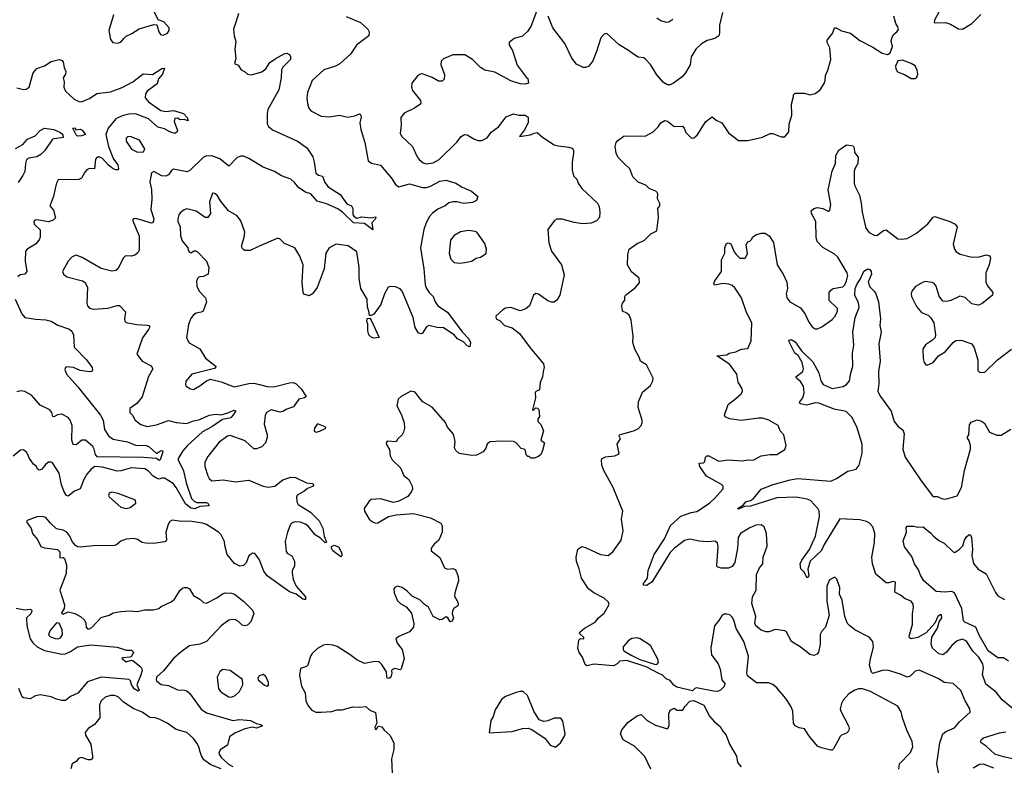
# Model space of a CAD drawing. Extents: x 2293878 to 2522763, y 823964 to 1006972.
# Tile 146 of 256: x 2339956 to 2347432, y 931265 to 936928. Entities that reach past the tile are written whole.
import ezdxf

# ---------------------------------------------------------------- set-up
doc = ezdxf.new("R2010")
doc.units = 0

msp = doc.modelspace()

# ---------------------------------------------------------------- linework, layer by layer
at = {"layer": '0CON20XD'}
for points in [[(2343895, 937030), (2343836.7, 936875), (2343813, 936837), (2343775, 936803.8), (2343710, 936785), (2343672.5, 936755), (2343672.5, 936735), (2343697.5, 936695), (2343732.3, 936582.3), (2343800.7, 936490.7), (2343815, 936480), (2343820, 936445), (2343795, 936437.5), (2343755, 936440), (2343685, 936463.3), (2343565, 936530), (2343486.7, 936543.3), (2343455, 936563.8), (2343395, 936626.2), (2343335, 936660), (2343245, 936660), (2343175, 936631.2), (2343156.1, 936613.9), (2343153.9, 936586.1), (2343181.7, 936511.7), (2343180, 936475), (2343165, 936460), (2343135, 936460), (2343087.7, 936487.7), (2343020, 936515), (2343004, 936516), (2342980, 936505), (2342933.3, 936445), (2342930, 936415), (2342939.3, 936389.3), (2343000, 936315), (2343002.5, 936295), (2342995, 936282.5), (2342954.1, 936255.9), (2342875, 936218.8), (2342850.8, 936185), (2342851.4, 936125), (2342844, 936065), (2342854.1, 936044.1), (2342938.8, 935965), (2342974.2, 935885), (2342989.2, 935865), (2343020.3, 935840.3), (2343042.2, 935832.2), (2343095, 935840), (2343141.9, 935865), (2343275, 935998), (2343308.8, 936041.2), (2343333.8, 936056.2), (2343355, 936053.8), (2343405, 936022), (2343435, 936011.2), (2343465, 936010), (2343505, 936031.2), (2343535.8, 936074.2), (2343591.2, 936115), (2343649.3, 936190.7), (2343705, 936212.5), (2343745, 936203.3), (2343793, 936203), (2343817, 936187), (2343816.2, 936145), (2343788.8, 936091.2), (2343751.7, 936041.7), (2343835, 936052.5), (2343863, 936067), (2343885, 936070), (2343925.9, 936035.9), (2344015, 935978.6), (2344045, 935968.6), (2344125, 935960.8), (2344152.3, 935952.3), (2344162, 935935), (2344162, 935915), (2344151.4, 935845), (2344150, 935785), (2344161.4, 935741.4), (2344185.4, 935715.4), (2344195.7, 935685), (2344225.6, 935645), (2344343.3, 935535), (2344355, 935510), (2344362, 935465), (2344358.8, 935425), (2344335, 935400), (2344296.4, 935383.6), (2344228.3, 935378.3), (2344165, 935386.7), (2344075, 935412.5), (2344035, 935412.5), (2344017, 935403), (2343966.7, 935335), (2343973.9, 935233.9), (2343995, 935170), (2344070, 935065), (2344089.5, 934989.5), (2344056.2, 934835), (2344035, 934797.5), (2344015, 934782.5), (2343995, 934783.3), (2343965, 934793.3), (2343895, 934842.5), (2343875, 934847.5), (2343857.5, 934835), (2343827.5, 934755), (2343798.3, 934731.7), (2343755, 934717.5), (2343685, 934742), (2343645, 934738), (2343623.3, 934725), (2343571.2, 934675), (2343573.8, 934655), (2343605, 934640), (2343636.7, 934605), (2343695, 934588), (2343752, 934545), (2343831.2, 934435), (2343933.3, 934315), (2343937.5, 934285), (2343930, 934255), (2343926.7, 934215), (2343907, 934173), (2343903.8, 934116.2), (2343875, 934103.3), (2343870, 934095), (2343872, 934055), (2343850, 933965), (2343855, 933960), (2343875, 933980), (2343888.3, 933978.3), (2343897, 933967), (2343902.5, 933915), (2343890, 933895), (2343890, 933875), (2343913.6, 933853.6), (2343933.8, 933805), (2343913.6, 933733.6), (2343940, 933715), (2343926.7, 933655), (2343912.5, 933625), (2343895, 933610), (2343861.7, 933598.3), (2343838.3, 933598.3), (2343825, 933610), (2343815, 933610), (2343803, 933623), (2343797.5, 933655), (2343785.9, 933665.9), (2343765, 933671.2), (2343725, 933713.8), (2343705, 933723.8), (2343615, 933727.5), (2343525, 933721.8), (2343505.5, 933705), (2343495, 933673.8), (2343476, 933645), (2343425, 933620), (2343388.3, 933618.3), (2343294, 933634), (2343267, 933657), (2343257.5, 933675), (2343263.3, 933725), (2343249.5, 933779.5), (2343205, 933833.3), (2343188.7, 933868.7), (2343087.5, 933985), (2343016.2, 934026.2), (2342988.9, 934058.9), (2342957.9, 934097.9), (2342925, 934105.7), (2342853.8, 934065), (2342830, 934045), (2342820, 933995), (2342855.9, 933925.9), (2342874.2, 933865), (2342878, 933825), (2342871.2, 933795), (2342860, 933775), (2342826.7, 933745), (2342815, 933722.5), (2342747, 933727), (2342737.5, 933715), (2342740.5, 933700.5), (2342763.9, 933663.9), (2342770, 933615), (2342784.3, 933585), (2342846.7, 933525), (2342873.3, 933465), (2342910, 933435), (2342935.9, 933385.9), (2342938, 933365), (2342932, 933345), (2342902.3, 933307.7), (2342835, 933271.2), (2342795, 933261.2), (2342695, 933287.5), (2342625.6, 933284.4), (2342608.7, 933271.3), (2342571.2, 933215), (2342573.8, 933195), (2342608.8, 933135), (2342635, 933113.8), (2342660, 933105), (2342675, 933106.2), (2342755.7, 933154.3), (2342815, 933167.5), (2342945, 933178), (2343074.1, 933144.1), (2343153.6, 933103.6), (2343163, 933083), (2343163.8, 933035), (2343138.8, 932975), (2343102.5, 932945), (2343080, 932915), (2343080, 932895), (2343145, 932842.5), (2343181.2, 932765), (2343205, 932754.3), (2343245, 932760), (2343261.7, 932751.7), (2343269.5, 932739.5), (2343285, 932700), (2343289.2, 932665), (2343260, 932575), (2343258.3, 932548.3), (2343283.8, 932505), (2343286.2, 932485), (2343282.5, 932475), (2343252.5, 932455), (2343243, 932437), (2343240, 932415), (2343250, 932385), (2343239.3, 932360.7), (2343223.9, 932353.9), (2343206.2, 932386.2), (2343195, 932392.5), (2343165, 932372.5), (2343145, 932368.8), (2343096.1, 932396.1), (2343060, 932465), (2343030, 932485), (2342995, 932522.5), (2342935, 932548.8), (2342898.3, 932588.3), (2342860, 932615), (2342825, 932625.8), (2342804.2, 932615.8), (2342796.7, 932605), (2342800, 932575), (2342826, 932515), (2342851.3, 932491.3), (2342889.7, 932469.7), (2342930, 932420), (2342947.7, 932342.3), (2342945.7, 932314.3), (2342915, 932277.5), (2342835, 932243.3), (2342812.5, 932225), (2342821.7, 932191.7), (2342861.2, 932145), (2342874.2, 932075), (2342852.5, 931997.5), (2342845, 931990), (2342805, 932000), (2342787, 931993), (2342780, 931985), (2342782.5, 931965), (2342773.3, 931935), (2342765, 931926.7), (2342750, 931925), (2342743.3, 931935), (2342740, 931975), (2342704.1, 932034.1), (2342685, 932050), (2342652.3, 932052.3), (2342575, 932037.5), (2342515, 932066), (2342466.2, 932105), (2342366.3, 932166.3), (2342335, 932177.5), (2342286.6, 932183.4), (2342262.8, 932177.2), (2342218.3, 932151.7), (2342176.2, 932115), (2342163.3, 932095), (2342143.8, 932026.2), (2342133.8, 932016.2), (2342089.3, 932000.7), (2342081.7, 931948.3), (2342096.2, 931865), (2342124, 931815), (2342128.6, 931755), (2342146.8, 931716.8), (2342175, 931683.8), (2342205, 931668.8), (2342245, 931668), (2342325, 931673.8), (2342365, 931686), (2342405, 931686.2), (2342485, 931710), (2342535, 931706.2), (2342585, 931712.5), (2342615, 931683.3), (2342656.7, 931665), (2342667.5, 931585), (2342652.5, 931555), (2342655, 931540), (2342665, 931540), (2342678.3, 931561.7), (2342705, 931556.7), (2342722.3, 931532.3), (2342766, 931495), (2342798, 931435), (2342796, 931385), (2342780, 931315), (2342784.2, 931205)], [(2340668.8, 936965), (2340633.3, 936845), (2340646.7, 936776.7), (2340664.3, 936754.3), (2340695, 936749.2), (2340725, 936758), (2340748, 936785), (2340765, 936802), (2340808.3, 936821.7), (2340862.3, 936857.7), (2340975, 936891.2), (2340995, 936887.5), (2341000.7, 936880.7), (2341012, 936835), (2341024.2, 936814.2), (2341045, 936811.2), (2341078.8, 936825), (2341091.2, 936845), (2341091.2, 936865), (2341050.5, 936910.5), (2341007, 936927), (2340978.8, 936985)], [(2341618, 936975), (2341602.5, 936925), (2341578.8, 936855), (2341584, 936805), (2341597.3, 936762.7), (2341590, 936705), (2341596, 936634), (2341587.5, 936595), (2341615, 936581.2), (2341638.1, 936548.1), (2341663.3, 936535), (2341685, 936513.3), (2341715, 936509.2), (2341795, 936531.4), (2341824.3, 936555), (2341855, 936601.9), (2341895, 936631.1), (2341965, 936668.8), (2341985, 936673.3), (2342003.6, 936663.6), (2342013.3, 936645), (2342012, 936625), (2341955, 936568), (2341945, 936547.5), (2341941.1, 936485), (2341923.1, 936395), (2341841.4, 936245), (2341834.2, 936214.2), (2341833.9, 936136.1), (2341845, 936116.7), (2341875, 936091.9), (2342066.3, 936006.3), (2342135, 935957.5), (2342163.5, 935915), (2342180.9, 935885), (2342193.1, 935845), (2342205, 935761.2), (2342225, 935746), (2342255, 935740), (2342272.1, 935692.1), (2342297.9, 935657.9), (2342390.2, 935600.2), (2342438.8, 935528.8), (2342475, 935513.3), (2342485.8, 935494.2), (2342486.7, 935445), (2342495, 935433.3), (2342515, 935421.2), (2342555, 935431.5), (2342625, 935423.5), (2342659.4, 935429.4), (2342657.1, 935415), (2342629.5, 935385), (2342637.3, 935332.7), (2342575, 935380), (2342491.9, 935385), (2342406.1, 935466.1), (2342370.5, 935490.5), (2342285, 935529.1), (2342215, 935550), (2342165.7, 935605), (2342125, 935617.3), (2342075, 935649.6), (2342042.2, 935692.2), (2342013.6, 935716.4), (2341945, 935742.5), (2341890, 935775), (2341805, 935807.7), (2341695, 935873.6), (2341655, 935890.9), (2341635, 935892.2), (2341607.9, 935882.1), (2341545, 935816.2), (2341475, 935872), (2341414, 935894), (2341368.4, 935891.6), (2341349.5, 935880.5), (2341247.8, 935782.2), (2341225, 935771.1), (2341125, 935792), (2341107.9, 935782.1), (2341085, 935748.8), (2341065, 935739.2), (2341035, 935742.5), (2340975, 935773.8), (2340956.7, 935765), (2340943, 935697), (2340957.1, 935637.1), (2340959.5, 935565), (2340952.9, 935485), (2340974.2, 935415.8), (2340971.7, 935398.3), (2340965.7, 935384.3), (2340955, 935382.5), (2340884.2, 935405.8)], [(2342435, 936952.5), (2342545, 936907.1), (2342598.8, 936855), (2342610, 936835), (2342606, 936805), (2342567.5, 936775), (2342512.2, 936735), (2342466.9, 936665), (2342387.4, 936592.6), (2342354.4, 936575.6), (2342265, 936547.5), (2342175.8, 936465), (2342142.2, 936375), (2342137.1, 936335), (2342140.9, 936290.9), (2342152.5, 936255), (2342165.6, 936235.6), (2342245, 936194.2), (2342309.1, 936190.9), (2342385, 936203.1), (2342445, 936188.6), (2342501.2, 936198.8), (2342535, 936212.5), (2342545, 936207.5), (2342547.7, 936187.7), (2342540, 936145), (2342545.6, 936095), (2342577.5, 935995), (2342602, 935855), (2342626.9, 935836.9), (2342695, 935822.5), (2342780, 935725), (2342810, 935675), (2342835, 935658.6), (2342915, 935680.8), (2343015, 935653.9), (2343045, 935653.9), (2343075, 935662.9), (2343145, 935702.5), (2343195, 935710), (2343266.6, 935686.6), (2343315.8, 935655), (2343386.2, 935625), (2343433.8, 935585), (2343423.8, 935555), (2343395, 935539.2), (2343325, 935532.5), (2343276.4, 935543.6), (2343245, 935543.8), (2343215, 935536.7), (2343187.5, 935515), (2343130.6, 935489.4), (2343090.5, 935459.5), (2343068, 935432), (2343043.6, 935385), (2343025.6, 935335), (2342999.4, 935195), (2343024.5, 935035), (2343035.6, 934915), (2343045.7, 934885), (2343066.2, 934855), (2343096.2, 934825), (2343110.8, 934785), (2343130.8, 934755), (2343205.4, 934705.4), (2343315, 934556.9), (2343365.5, 934505), (2343379.1, 934475), (2343375, 934442.5), (2343355, 934450), (2343325, 934480), (2343280, 934505), (2343254.2, 934535), (2343175, 934588.6), (2343125, 934589.2), (2343063.6, 934606.4), (2343046.1, 934593.9), (2343015, 934548), (2343005, 934542.5), (2342985, 934548), (2342958.9, 934588.9), (2342942.5, 934665), (2342860.5, 934865), (2342845, 934882.9), (2342808.8, 934898.8), (2342775, 934902.5), (2342754.5, 934895.5), (2342725, 934846.2), (2342697.8, 934765), (2342645, 934692), (2342625, 934681.2), (2342611.7, 934681.7), (2342607.5, 934715), (2342597.5, 934745), (2342594.3, 934805), (2342546, 934885), (2342534.2, 934965), (2342534.4, 935045), (2342515.8, 935165.8), (2342451.2, 935211.2), (2342358.3, 935221.7), (2342306.2, 935195), (2342280.8, 935155), (2342268.6, 935035), (2342213.8, 934895), (2342180, 934845), (2342155, 934830), (2342113.9, 934843.9), (2342107.5, 934855), (2342101.9, 934935), (2342107.9, 935065), (2342082.4, 935132.4), (2342044.5, 935194.5), (2341967.9, 935227.9), (2341935, 935261.2), (2341915, 935268.8), (2341768.8, 935205), (2341705, 935174.3), (2341665, 935174.2), (2341651.2, 935185), (2341640, 935205), (2341661.4, 935275), (2341665.5, 935315), (2341635, 935400), (2341607, 935437), (2341542, 935475), (2341480.9, 935550.9), (2341455, 935596), (2341435, 935608.8), (2341420.5, 935609.5), (2341396, 935545), (2341403.8, 935455), (2341385, 935426.7), (2341365, 935426.2), (2341295, 935473.3), (2341225, 935490), (2341205, 935484), (2341176.8, 935463.2), (2341164.2, 935445), (2341155.8, 935415), (2341157.1, 935395), (2341174.3, 935354.3), (2341176.2, 935285), (2341188.5, 935248.5), (2341233.3, 935195), (2341236.2, 935175), (2341245, 935162.5), (2341255, 935156.2), (2341285, 935173.8), (2341306, 935165), (2341373.3, 935095), (2341393.3, 935045), (2341387.5, 934995), (2341352.3, 934977.7), (2341323.6, 934973.6), (2341311.4, 934968.6), (2341298.8, 934945), (2341300, 934905), (2341320, 934865), (2341366.2, 934815), (2341373.8, 934785), (2341348.8, 934715), (2341335, 934706), (2341295, 934699.4), (2341275, 934685.7), (2341255, 934658.8), (2341237.3, 934612.7), (2341221.7, 934511.7), (2341242.3, 934472.3), (2341325, 934427.5), (2341367.4, 934357.4), (2341446.7, 934295), (2341435, 934277.5), (2341263.9, 934236.1), (2341218.3, 934181.7), (2341216.2, 934155), (2341221.2, 934145), (2341253.2, 934123.2), (2341275, 934118.8), (2341325, 934146), (2341374.3, 934185.7), (2341405, 934198), (2341487, 934177), (2341585, 934139.2), (2341695, 934165.5), (2341736.6, 934166.6), (2341776, 934156), (2341835, 934141.8), (2341885, 934139.4), (2342005, 934170.8), (2342035, 934172.5), (2342055, 934162.5), (2342094, 934125), (2342132.5, 934065), (2342117.5, 934055), (2342075, 934045.7), (2342035, 933988), (2341985, 933970), (2341955, 933951.1), (2341935, 933947.7), (2341865, 933963.7), (2341829.2, 933945), (2341819, 933921), (2341812, 933855), (2341835.5, 933775), (2341835.8, 933755), (2341822, 933715), (2341795, 933683.8), (2341755, 933667.5), (2341735, 933667.5), (2341668.6, 933728.6), (2341555, 933770), (2341535, 933764.7), (2341471.9, 933718.1), (2341385, 933611.2), (2341362, 933568), (2341361.5, 933535), (2341384.2, 933464.2), (2341395, 933443.3), (2341415, 933426.2), (2341502.3, 933432.3), (2341595, 933418.6), (2341695, 933429.4), (2341805.5, 933385.5), (2341841.7, 933378.3), (2341894.5, 933385.5), (2341955, 933433.1), (2342015, 933454), (2342050, 933450), (2342135, 933410), (2342180, 933405), (2342190, 933395), (2342178.3, 933381.7), (2342141.7, 933368.3), (2342113.3, 933345), (2342062.7, 933317.3), (2342057.7, 933302.3), (2342060.8, 933265), (2342071.2, 933245), (2342165, 933187.1), (2342230.6, 933120.6), (2342258.8, 933065), (2342269.2, 933005), (2342285, 932960), (2342275, 932953.3), (2342239.1, 932989.1), (2342198.5, 933015), (2342149.3, 933079.3), (2342127.2, 933097.2), (2342085, 933112), (2342046.9, 933113.1)], [(2344335.6, 936685), (2344307.8, 936615), (2344278, 936575), (2344255, 936565.7), (2344235, 936565.7), (2344185, 936589.4), (2344147.8, 936635), (2344095, 936746.2), (2344003.1, 936865), (2343968.9, 936955)], [(2345293.6, 936983.6), (2345270.6, 936885), (2345270, 936825), (2345264.2, 936805.8), (2345235, 936786), (2345175, 936770.8), (2345133.8, 936745), (2345090, 936705), (2345055.7, 936645), (2345046, 936585), (2345010.8, 936525), (2344986.2, 936495), (2344920, 936445), (2344895, 936434.2), (2344875, 936433.8), (2344845, 936450), (2344795, 936510), (2344745, 936586.7), (2344707.9, 936627.9), (2344695, 936637.5), (2344652.4, 936642.4), (2344616.2, 936665), (2344578.8, 936695), (2344507.7, 936737.7), (2344415, 936823.3), (2344395, 936818.8), (2344369.7, 936790.3), (2344335.6, 936685)], [(2344795, 936942.9), (2344825, 936921.4), (2344865, 936910), (2344885, 936910.8), (2344915, 936931.2)], [(2345831.2, 936345), (2345832.3, 936357.7), (2345845, 936370), (2345915, 936370), (2345955, 936357.5), (2345995, 936366.2), (2346035, 936396.2), (2346065, 936442), (2346073.1, 936465), (2346074.2, 936505), (2346093.3, 936545), (2346115.8, 936625), (2346106.7, 936715), (2346087.5, 936755), (2346088.3, 936771.7), (2346128.3, 936821.7), (2346143.6, 936866.4), (2346155, 936866.7), (2346195, 936843.8), (2346265, 936826), (2346335, 936768.8), (2346435, 936718.8), (2346504.2, 936674.2), (2346545, 936664), (2346565, 936676.7), (2346582.5, 936725), (2346573.6, 936766.4), (2346580, 936795), (2346592.5, 936817.5), (2346616.7, 936835), (2346627.7, 936852.3), (2346625, 936872.5), (2346607.7, 936897.7), (2346594, 936955)], [(2346941.2, 936995), (2346901.2, 936925), (2346900, 936905), (2346985, 936907.5), (2347023.3, 936893.3), (2347085, 936857.5), (2347113.6, 936856.4), (2347185, 936898), (2347255, 936968)], [(2339935, 936409.5), (2339985, 936396.9), (2340005, 936399.5), (2340027.1, 936415), (2340057.5, 936525), (2340085, 936556), (2340143.8, 936576.2), (2340195, 936611.2), (2340255, 936626.7), (2340277.3, 936617.3), (2340285.9, 936605.9), (2340293.3, 936565), (2340306.7, 936535), (2340303.3, 936515), (2340286.7, 936485), (2340293.8, 936455), (2340290.8, 936415), (2340305, 936384), (2340368.8, 936325), (2340405, 936307.1), (2340425, 936304.4), (2340485, 936329.4), (2340541.8, 936368.2), (2340645, 936380.4), (2340735, 936412.3), (2340814.8, 936455.2), (2340893, 936517), (2340965, 936510.5), (2341035, 936556.9), (2341055, 936560), (2341041.5, 936515), (2341010.8, 936479.2), (2341000, 936440), (2340923.5, 936385), (2340911.5, 936365), (2340910, 936335), (2340934.5, 936305), (2341027.2, 936237.2), (2341065, 936230.4), (2341125, 936238.7), (2341198.8, 936215), (2341226.7, 936185), (2341235, 936160), (2341205, 936170), (2341175, 936166.7), (2341155, 936178.8), (2341135, 936176.7), (2341130, 936155), (2341153.3, 936085), (2341152.5, 936075), (2341135, 936063.3), (2341096.1, 936076.1), (2341055, 936100), (2341005, 936110.8), (2340934.7, 936174.7), (2340835, 936211.6), (2340785, 936210.9), (2340735, 936197.5), (2340686.9, 936175), (2340626.7, 936105), (2340609.2, 936055), (2340631.1, 935965), (2340668.1, 935868.1), (2340700, 935825), (2340706, 935795), (2340701.7, 935788.3), (2340685, 935787.1), (2340665, 935795.6), (2340628.6, 935825), (2340585, 935873.1), (2340565, 935882.9), (2340545, 935884), (2340531.4, 935868.6), (2340524.2, 935795.8), (2340485, 935796.4), (2340465, 935787.7), (2340449.5, 935770.5), (2340425.3, 935724.7), (2340405, 935712.9), (2340248, 935712), (2340234.3, 935685.7), (2340225.8, 935645), (2340214, 935585), (2340184, 935515), (2340212.4, 935482.4), (2340227.8, 935422.2), (2340210.8, 935405), (2340175, 935393.3), (2340085, 935408.5), (2340071.2, 935405), (2340062.9, 935395), (2340065.8, 935375), (2340110.9, 935330.9), (2340112.7, 935277.3), (2340103.4, 935256.6), (2340076.1, 935223.9), (2340013.3, 935185), (2340001.2, 935168.8), (2339997.5, 935095), (2340009.2, 935015), (2339995, 934996.2), (2339958.9, 934991.1), (2339941.1, 934975)], [(2346755, 936480), (2346768.3, 936491.7), (2346776.2, 936515), (2346771.2, 936545), (2346755, 936576.7), (2346725, 936596.2), (2346659.7, 936619.7), (2346624.6, 936615.4), (2346606.9, 936575), (2346608.9, 936555), (2346621.5, 936531.5), (2346675, 936511.4), (2346725, 936482), (2346755, 936480)], [(2346631.4, 931235), (2346635.8, 931275), (2346718.8, 931361.2), (2346736.9, 931405), (2346733.1, 931445), (2346691.3, 931531.3), (2346659.5, 931625), (2346650.4, 931670.4), (2346623.6, 931713.6), (2346415.7, 931825.7), (2346355, 931845.3), (2346325, 931844.5), (2346296.2, 931835), (2346252.6, 931807.4), (2346209.7, 931760.3), (2346196.2, 931735), (2346186.7, 931695), (2346190, 931675), (2346250, 931565), (2346253.8, 931545), (2346248, 931525), (2346235, 931508.8), (2346195, 931493.3), (2346185, 931483.3), (2346135, 931390), (2346125, 931380), (2346115, 931380), (2346045, 931396.9), (2346015, 931410.5), (2345952.6, 931482.6), (2345915, 931542.5), (2345875, 931548.8), (2345844.3, 931564.3), (2345832.5, 931585), (2345827.1, 931675), (2345812.5, 931715), (2345773, 931773), (2345705, 931854.2), (2345675, 931879.2), (2345641.2, 931891.2), (2345551.1, 931891.1), (2345481.2, 931945), (2345477.5, 931965), (2345489.1, 932095), (2345455.6, 932205), (2345396.7, 932305), (2345377.6, 932367.6), (2345365, 932390), (2345347, 932407), (2345325, 932413.8), (2345305, 932413.3), (2345290, 932405), (2345265.8, 932364.2), (2345231.2, 932325), (2345203.3, 932155), (2345210, 932105), (2345260, 932035), (2345273.8, 931995), (2345286.2, 931915), (2345310, 931885), (2345305.5, 931864.5), (2345277.5, 931835), (2345255, 931826.2), (2345225, 931827.1), (2345095, 931852.5), (2345081.7, 931848.3), (2345065, 931830), (2344945, 931857.5), (2344922.3, 931872.3), (2344895, 931908.8), (2344865, 931922.5), (2344835, 931950.8), (2344815, 931959.4), (2344713, 932013), (2344565, 932061.9), (2344514.1, 932055.9), (2344492.5, 932035), (2344465, 932020), (2344315, 932033.8), (2344261.2, 932021.2), (2344249.3, 932029.3), (2344230, 932085), (2344205, 932122.5), (2344193.8, 932155), (2344202.5, 932215), (2344215, 932227.5), (2344240, 932225), (2344240, 932235), (2344206.7, 932265), (2344208.8, 932275), (2344244.5, 932305.5), (2344325, 932351.2), (2344351.2, 932385), (2344395, 932421.4), (2344431.9, 932485), (2344427.1, 932505), (2344395, 932534.3), (2344315, 932574.3), (2344274.6, 932604.6), (2344222.9, 932685), (2344205, 932757.5), (2344183.2, 932813.2), (2344180.6, 932845), (2344195, 932906.7), (2344225, 932926), (2344257.3, 932917.3), (2344365, 932866.5), (2344425, 932858.6), (2344458.8, 932885), (2344523.8, 932975), (2344538, 933045), (2344526.2, 933135), (2344536.2, 933195), (2344462.2, 933375), (2344392.5, 933505), (2344377.1, 933545), (2344374, 933585), (2344380, 933595), (2344403, 933607), (2344475, 933616.2), (2344503, 933627), (2344507.5, 933635), (2344492.5, 933705), (2344517.5, 933745), (2344507.5, 933765), (2344510, 933775), (2344625, 933806.7), (2344655, 933823.8), (2344673.8, 933845), (2344682, 933865), (2344682, 933885), (2344651.3, 933981.3), (2344654.4, 934025), (2344685, 934098), (2344745, 934150), (2344764, 934185), (2344765.7, 934205.7), (2344716.1, 934306.1), (2344670, 934335), (2344660, 934365), (2344626.1, 934426.1), (2344611.2, 934475), (2344613.8, 934525), (2344600, 934645), (2344585, 934682.5), (2344565, 934700), (2344532.5, 934715), (2344527.5, 934755), (2344532.5, 934775), (2344551.7, 934798.3), (2344550, 934825), (2344556.7, 934835), (2344629.5, 934890.5), (2344661.7, 934928.3), (2344660, 934965), (2344602.3, 935012.3), (2344571.2, 935065), (2344573.6, 935143.6), (2344583.3, 935185), (2344645, 935228), (2344698.3, 935251.7), (2344749.5, 935300.5), (2344793.3, 935325), (2344807.5, 935425), (2344802.5, 935495), (2344817, 935513), (2344817, 935533), (2344798.3, 935568.3), (2344802.5, 935605), (2344796.4, 935616.4), (2344786.1, 935626.1), (2344736.4, 935646.4), (2344710.7, 935670.7), (2344653.1, 935693.1), (2344612.5, 935735), (2344588, 935795), (2344545, 935834.4), (2344500.9, 935880.9), (2344484.6, 935915), (2344478.5, 935965), (2344486.2, 935993.8), (2344498.5, 936011.5), (2344545, 936045.6), (2344705, 936042.9), (2344766.7, 936075), (2344805, 936113.3), (2344825, 936143.3), (2344855, 936162.5), (2344875, 936157.5), (2344925, 936117.5), (2344988.3, 936118.3), (2345002.5, 936105), (2345015, 936070), (2345058.3, 936028.3), (2345075, 936030), (2345099.5, 936050.5), (2345165, 936153.3), (2345215, 936190), (2345243.9, 936163.9), (2345287.5, 936145), (2345338.3, 936068.3), (2345415, 936011.2), (2345485, 936010), (2345595, 936036.7), (2345655, 936062.5), (2345675, 936062.5), (2345737, 936037), (2345765, 936037.5), (2345796, 936075), (2345798.8, 936135), (2345817.7, 936202.3), (2345816.7, 936285), (2345831.2, 936345)], [(2339925, 935950.4), (2339980.7, 935979.3), (2340015, 936020.4), (2340074.8, 936045.2), (2340112.2, 936085), (2340145, 936104.2), (2340215, 936092.9), (2340265, 936072.1), (2340283.8, 936055), (2340285, 936033.3), (2340205, 936020), (2340147.5, 935935), (2340116.8, 935903.2), (2340085, 935887.1), (2340025, 935876.7), (2340008.5, 935865), (2339998.9, 935835), (2339994.2, 935775), (2339980, 935745), (2339945, 935692.1)], [(2340395, 936044.1), (2340385, 936052.5), (2340360, 936105), (2340377, 936107), (2340382.5, 936092.5), (2340415, 936096.7), (2340429.7, 936089.7), (2340456.2, 936055), (2340425, 936044.8), (2340395, 936044.1)], [(2340851.8, 935921.8), (2340895, 935924.2), (2340905, 935946.7), (2340865, 936014), (2340795, 936040), (2340775, 936037.5), (2340765, 936028.8), (2340764.2, 936005), (2340805, 935944.2), (2340851.8, 935921.8)], [(2346944.2, 931145), (2346921.1, 931275), (2346943.7, 931436.3), (2346965, 931503.8), (2346987.6, 931522.4), (2347055, 931548.6), (2347092.2, 931595), (2347172.3, 931667.7), (2347170, 931695), (2347135.4, 931755.4), (2347102.7, 931832.7), (2347045, 931886.9), (2346975, 931892.9), (2346935, 931921.1), (2346786.4, 931986.4), (2346755, 931979.4), (2346717.6, 931942.4), (2346695, 931934.3), (2346645, 931957.5), (2346545, 931988.6), (2346505, 931986), (2346435, 931961.4), (2346425, 931973.3), (2346408.5, 932025), (2346415, 932061.2), (2346440, 932165), (2346434.2, 932205), (2346405, 932239.2), (2346296.2, 932295), (2346255.6, 932325.6), (2346242.5, 932342.5), (2346221.9, 932395), (2346200.3, 932520.3), (2346182, 932565), (2346184.2, 932615), (2346159.5, 932679.5), (2346145, 932693.3), (2346105.6, 932674.4), (2346084.4, 932625), (2346084, 932515), (2346101.2, 932405), (2346073.8, 932315), (2346047, 932283), (2346035, 932257.5), (2346032.9, 932185), (2346022, 932125), (2346011.2, 932108.8), (2345985, 932100), (2345955, 932106.2), (2345888.8, 932158.8), (2345815.8, 932205.8), (2345775, 932280), (2345765, 932286.7), (2345695, 932296.7), (2345645, 932278.8), (2345625, 932278), (2345585, 932291.4), (2345545, 932324.3), (2345537.5, 932345), (2345544.5, 932395), (2345514.4, 932495), (2345520.8, 932545), (2345548.8, 932595), (2345551.2, 932715), (2345574, 932765), (2345597.5, 932795), (2345601.2, 932845), (2345630.7, 932929.3), (2345625.8, 933025), (2345608, 933075), (2345585, 933090.8), (2345545, 933088.1), (2345493.9, 933066.1), (2345430, 933025), (2345411.5, 932995), (2345406.2, 932915), (2345385, 932806.2), (2345365, 932775.6), (2345338.3, 932761.7), (2345281.5, 932761.5), (2345252.7, 932772.7), (2345249.2, 932785), (2345259.5, 932925), (2345255.7, 932955), (2345235, 932967.1), (2345181.5, 932961.5), (2345115, 932966.2), (2345045, 932981.2), (2345005, 932972.5), (2344928.5, 932915), (2344895, 932880), (2344755, 932654.6), (2344715, 932630.9), (2344692.3, 932632.3), (2344692.9, 932645), (2344722.5, 932685), (2344729.2, 932745), (2344774.8, 932865.2), (2344852.5, 932985), (2344897, 933085), (2344975, 933156.5), (2345055, 933185.3), (2345097.4, 933192.6), (2345195, 933256.7), (2345235, 933292.9), (2345298, 933365), (2345297.1, 933385), (2345285, 933398.6), (2345170.3, 933460.3), (2345120, 933535), (2345115, 933560), (2345147, 933563), (2345158.3, 933571.7), (2345163.3, 933605), (2345173.9, 933616.1), (2345190, 933615), (2345264.4, 933574.4), (2345335, 933583.8), (2345445, 933577.1), (2345485, 933585.8), (2345525, 933581.2), (2345585, 933616.2), (2345655, 933626.2), (2345705, 933626), (2345765.7, 933664.3), (2345776.1, 933693.9), (2345757.5, 933775), (2345730, 933805), (2345716.2, 933845), (2345643.3, 933885), (2345595, 933900.6), (2345565, 933901.9), (2345435, 933884.3), (2345345, 933895.6), (2345311.7, 933911.7), (2345306.7, 933925), (2345335, 934006.2), (2345395, 934051.1), (2345434.2, 934085), (2345444.2, 934105), (2345441.2, 934125), (2345411.2, 934175), (2345402, 934235), (2345345, 934312), (2345250, 934375), (2345325, 934383.3), (2345344.1, 934395.9), (2345393.9, 934406.1), (2345435, 934426.2), (2345485, 934430), (2345510.7, 934489.3), (2345514.2, 934625), (2345475.6, 934705), (2345435.6, 934815), (2345385, 934891.4), (2345365, 934910), (2345339.7, 934919.7), (2345295, 934924.2), (2345232.5, 934912.5), (2345227.5, 934925), (2345233.8, 934945), (2345284.3, 935015), (2345286, 935105), (2345311.4, 935155), (2345309.2, 935195), (2345321.2, 935225), (2345335, 935233.8), (2345355, 935226.7), (2345380.8, 935165), (2345397.5, 935145), (2345425, 935116.2), (2345465, 935116.7), (2345481.7, 935148.3), (2345472, 935218), (2345485, 935240), (2345500, 935245), (2345515, 935260), (2345520, 935275), (2345546.4, 935293.6), (2345585, 935306.2), (2345615.8, 935305.8), (2345646.6, 935286.6), (2345679.2, 935235), (2345707.2, 935067.2), (2345753.3, 934995), (2345781.5, 934935), (2345785.6, 934885), (2345777.1, 934845), (2345781.4, 934815), (2345805, 934786), (2345885, 934740), (2345920.9, 934690.9), (2345945.8, 934635), (2345974.6, 934594.6), (2345995, 934579.2), (2346015, 934580), (2346045.5, 934594.5), (2346125, 934650), (2346148, 934675), (2346165.8, 934714.2), (2346166, 934735), (2346103.3, 934795), (2346103.3, 934855), (2346115.8, 934874.2), (2346132.5, 934885), (2346205, 934900), (2346220.8, 934915), (2346235, 934943.3), (2346243.1, 934985), (2346240, 935005), (2346169.2, 935125), (2346139.7, 935149.7), (2346055, 935196.5), (2346011.9, 935241.9), (2346003.6, 935275), (2346000, 935395), (2345968.8, 935455), (2345966.7, 935475), (2345985, 935493.3), (2346015, 935502.5), (2346055, 935493.8), (2346095, 935472.5), (2346108.3, 935481.7), (2346114, 935525), (2346095.7, 935635), (2346125, 935777.5), (2346150, 935835), (2346153, 935897), (2346175, 935936.2), (2346235, 935977.5), (2346285, 935970), (2346292.5, 935955), (2346295, 935920), (2346323.3, 935883.3), (2346320, 935835), (2346298.9, 935801.1), (2346292.9, 935777.1), (2346293.3, 935685), (2346296.9, 935665), (2346332.7, 935595), (2346344.6, 935535), (2346353.1, 935465), (2346380.5, 935345), (2346405, 935311.2), (2346445, 935290), (2346465, 935288.8), (2346515, 935325.8), (2346535, 935331.4), (2346623.4, 935263.4), (2346655, 935260), (2346695, 935265.7), (2346765, 935305.6), (2346852.4, 935377.6), (2346892.6, 935427.4), (2346905, 935433.1), (2347019.1, 935395), (2347059.2, 935375), (2347073.6, 935355), (2347044, 935224), (2347053.9, 935183.9), (2347068, 935165), (2347097.6, 935147.6), (2347175, 935127.5), (2347235, 935124.4), (2347295, 935142), (2347322.5, 935135), (2347326.4, 935116.4), (2347317.5, 935065), (2347291.9, 935005), (2347292.2, 934935), (2347305.4, 934905.4), (2347346.2, 934855), (2347343.8, 934835), (2347260.5, 934769.5), (2347235, 934758.8), (2347185, 934770), (2347135, 934818.8), (2347095, 934828.8), (2347025, 934794), (2346995, 934788), (2346965, 934791.2), (2346938.3, 934828.3), (2346914, 934905), (2346898.8, 934925), (2346885, 934930.8), (2346835, 934938.6), (2346815.6, 934934.4), (2346758.9, 934901.1), (2346730, 934865), (2346724.3, 934845), (2346728.6, 934825), (2346765, 934750), (2346804.2, 934704.2), (2346855, 934683.3), (2346874.1, 934664.1), (2346896.7, 934625), (2346910, 934535), (2346906.2, 934515), (2346887.5, 934495), (2346835, 934458.8), (2346813.8, 934425), (2346816.7, 934355), (2346823.3, 934325), (2346837, 934307), (2346846.4, 934303.6), (2346892.5, 934325), (2346933.3, 934375), (2346983.9, 934406.1), (2347043, 934477), (2347065, 934491.2), (2347105, 934494), (2347186.2, 934465), (2347204.2, 934435), (2347231.2, 934345), (2347232.3, 934262.3), (2347247, 934247), (2347285, 934250), (2347380, 934345), (2347488, 934425)], [(2340884.2, 935405.8), (2340835, 935418), (2340820, 935415), (2340813.3, 935405), (2340864, 935285), (2340863, 935177), (2340853.6, 935156.4), (2340830.7, 935139.3), (2340805, 935131.2), (2340760, 935135), (2340745, 935120), (2340700, 935035), (2340687.3, 935022.7), (2340655, 935018.6), (2340575, 935036.9), (2340431.1, 935121.1), (2340385, 935140.6), (2340355, 935127.1), (2340324, 935095), (2340280.8, 935015), (2340289.4, 934995), (2340315, 934974.5), (2340432.5, 934945), (2340453, 934933), (2340472, 934895), (2340466.7, 934775), (2340471.2, 934755), (2340485.7, 934735.7), (2340515, 934729.5), (2340624.4, 934735.6), (2340695, 934757.5), (2340715, 934758), (2340758.3, 934708.3), (2340752.5, 934652.5), (2340755, 934637.5), (2340765, 934628.8), (2340845, 934612), (2340925, 934608.8), (2340937.5, 934605), (2340943.3, 934595), (2340935, 934573.8), (2340887.6, 934512.4), (2340846.7, 934386.7), (2340885.3, 934335.3), (2340955, 934299.5), (2340967.3, 934275), (2340935, 934216.7), (2340886.2, 934063.8), (2340845, 934013.8), (2340792.5, 933975), (2340792.5, 933945), (2340813.6, 933923.6), (2340833.8, 933885), (2340875, 933852.5), (2340925, 933837.5), (2340995, 933850.8), (2341085, 933884.6), (2341145, 933868.2), (2341225, 933860.3), (2341275, 933880.8), (2341325, 933891.3), (2341395, 933923.9), (2341445, 933932.4), (2341485, 933926.2), (2341537.6, 933942.4), (2341585, 933962), (2341596.2, 933955), (2341559.4, 933905), (2341495, 933890.4), (2341415, 933834.7), (2341345, 933798.6), (2341230, 933695), (2341195, 933654.4), (2341159.5, 933595), (2341159.5, 933585), (2341200.8, 933500.8), (2341219.4, 933409.4), (2341261.3, 933291.3), (2341280.8, 933270.8), (2341301.8, 933261.8), (2341375, 933261.9), (2341385.7, 933255), (2341393.8, 933235), (2341325, 933231.2), (2341285, 933212.2), (2341255, 933219.1), (2341215, 933249.5), (2341145, 933374.4), (2341120.4, 933405), (2341055, 933445.3), (2341035, 933446.4), (2341015, 933439.2), (2340994.6, 933444.6), (2340970.5, 933460.5), (2340935, 933500), (2340905, 933515.4), (2340805, 933524.6), (2340725, 933501.2), (2340695, 933498.9), (2340585, 933529.1), (2340526.9, 933533.1), (2340495, 933512.7), (2340465.4, 933475), (2340443.1, 933435), (2340416.1, 933363.9), (2340372.5, 933347.5), (2340325, 933308.8), (2340311.2, 933315), (2340295, 933342), (2340273.9, 933395), (2340255, 933483.8), (2340205, 933562), (2340195, 933568), (2340175, 933566), (2340155, 933552), (2340125, 933513.3), (2340105, 933507.5), (2340090, 933515), (2340082.5, 933535), (2340061.2, 933551.2), (2340030.8, 933595), (2340010.5, 933640.5), (2339985, 933661.2), (2339961.7, 933658.3), (2339907.6, 933612.4)], [(2343295, 935077.5), (2343335, 935084.2), (2343385.9, 935094.1), (2343422.3, 935117.7), (2343455.9, 935124.1), (2343498.8, 935151.2), (2343501.2, 935185), (2343489.1, 935229.1), (2343426, 935315), (2343415, 935320), (2343365, 935327.5), (2343302.4, 935317.6), (2343255, 935288.8), (2343227.9, 935252.1), (2343218.1, 935155), (2343229.1, 935109.1), (2343256.1, 935083.9), (2343295, 935077.5)], [(2347519.2, 931675), (2347415, 931762), (2347370.7, 931820.7), (2347292, 931882), (2347266.5, 931955), (2347273.2, 932005), (2347268.5, 932035), (2347240, 932085), (2347192.3, 932132.3), (2347145, 932208.5), (2347115, 932222.9), (2347075, 932211.5), (2347033.1, 932175), (2346994.3, 932125), (2346965, 932104.3), (2346935, 932111.4), (2346887.1, 932155), (2346876.7, 932185), (2346882.1, 932237.9), (2346925, 932306.7), (2346938.8, 932355), (2346958, 932385), (2346955, 932406.7), (2346945, 932408.8), (2346926.7, 932395), (2346905.8, 932344.2), (2346839.1, 932270.9), (2346775, 932235.6), (2346725, 932224.3), (2346712.1, 932232.1), (2346710.6, 932245), (2346736.4, 932335), (2346735.5, 932415), (2346743.2, 932465), (2346739.3, 932489.3), (2346725, 932510.6), (2346680.2, 932530.2), (2346645, 932557.8), (2346600, 932580), (2346605, 932656.7), (2346585, 932660), (2346555, 932650), (2346535, 932652), (2346456.6, 932716.6), (2346432.2, 932795), (2346426.5, 932845), (2346446.4, 932956.4), (2346448.9, 933025), (2346433.8, 933075), (2346408, 933105), (2346385, 933117.8), (2346335, 933128.8), (2346184.2, 933135.8), (2346065, 932941.1), (2346045, 932895.4), (2345957.1, 932815), (2345949.7, 932790.3), (2345940.5, 932755), (2345947.1, 932705), (2345935, 932689.2), (2345912.9, 932732.9), (2345887.6, 932757.6), (2345883.3, 932795), (2345895, 932821.8), (2345953.1, 932905), (2345999.6, 933005), (2346029.3, 933155), (2346027.1, 933195), (2346017.3, 933215), (2345960, 933275), (2345935, 933286), (2345851.3, 933301.3), (2345705, 933295.3), (2345505, 933232.9), (2345459.5, 933230.5), (2345415, 933210), (2345407.5, 933215), (2345449.1, 933240.9), (2345470.8, 933265), (2345505, 933275.4), (2345528.4, 933291.6), (2345587, 933363), (2345678.3, 933398.3), (2345806.1, 933433.9), (2345865, 933443.2), (2346115, 933422.9), (2346157.4, 933442.6), (2346245, 933498), (2346307.5, 933515), (2346330, 933545), (2346352.1, 933635), (2346353.8, 933705), (2346312.7, 933835), (2346275, 933909.2), (2346231.1, 933951.1), (2346139.6, 933969.6), (2346025, 934015.5), (2345995, 934016.9), (2345929.4, 934000.6), (2345885, 934009.2), (2345878, 934015), (2345880, 934025), (2345901.9, 934055), (2345912.2, 934095), (2345906.5, 934145), (2345885, 934180.8), (2345855, 934204), (2345850, 934215), (2345902, 934255), (2345908.6, 934275), (2345898.6, 934325), (2345866.2, 934376.2), (2345842.9, 934395), (2345797.1, 934485), (2345800, 934495), (2345815, 934497.8), (2345845, 934480.6), (2345893.2, 934413.2), (2345979.2, 934329.2), (2346023.9, 934245), (2346039.6, 934185), (2346057.6, 934157.6), (2346125, 934125.5), (2346209.2, 934140.8), (2346234, 934156), (2346257.7, 934185), (2346266.4, 934243.6), (2346283.3, 934296.7), (2346280, 934395), (2346290, 934455), (2346281.2, 934555), (2346299.6, 934665), (2346331.2, 934741.2), (2346326.1, 934776.1), (2346296.2, 934835), (2346299.1, 934885), (2346315, 934921.5), (2346341, 934959), (2346365, 935016.9), (2346395, 935034.5), (2346411.1, 935031.1), (2346422.5, 935015), (2346423.1, 934995), (2346399.2, 934935), (2346410, 934900), (2346445, 934866.2), (2346457.5, 934845), (2346476.9, 934785), (2346492.9, 934655), (2346488, 934605), (2346496.7, 934555), (2346479.3, 934465), (2346490, 934335), (2346476.3, 934256.3), (2346478.7, 934165), (2346473.2, 934105), (2346491.8, 934065), (2346574.4, 933955), (2346597.1, 933875), (2346627.4, 933837.4), (2346662.4, 933812.4), (2346672.9, 933782.9), (2346661.8, 933665), (2346679.4, 933605), (2346795, 933434.2), (2346884, 933315), (2346895, 933306), (2346925, 933307.5), (2346955, 933292.5), (2346985, 933286), (2347075, 933311.2), (2347106, 933375), (2347128.9, 933505), (2347174.4, 933665), (2347174.4, 933694.4), (2347165, 933730), (2347150, 933755), (2347164.1, 933775.9), (2347169.2, 933850.8), (2347180, 933870), (2347225, 933888.5), (2347259.4, 933879.4), (2347282.3, 933862.3), (2347320, 933795), (2347375, 933772.9), (2347407.9, 933772.1), (2347482.4, 933817.6)], [(2339920.8, 934805), (2339972.2, 934695), (2339995, 934665.7), (2340075, 934652.5), (2340155, 934647.9), (2340195, 934638.2), (2340245, 934607.5), (2340335, 934578.1), (2340352.6, 934562.6), (2340364.5, 934534.5)], [(2342645, 934508), (2342625, 934516.2), (2342606, 934535), (2342599.2, 934565), (2342600, 934615), (2342592.5, 934635), (2342595, 934657.5), (2342615, 934660), (2342625, 934646.7), (2342685, 934513.3), (2342645, 934508)], [(2340364.5, 934534.5), (2340370.9, 934440.9), (2340464.2, 934345), (2340506, 934285), (2340510, 934265), (2340502.5, 934255), (2340485, 934252.9), (2340415, 934263.1), (2340365.5, 934285.5), (2340315, 934290), (2340304.1, 934285.9), (2340298.8, 934271.2), (2340311.1, 934235), (2340398.1, 934138.1), (2340570.8, 933925), (2340589.6, 933885), (2340601.1, 933815), (2340632, 933765), (2340665, 933741.9), (2340775, 933721.2), (2340835, 933696.6), (2340916.2, 933695), (2340937.5, 933685), (2340995, 933633.3), (2341025, 933653.8), (2341040, 933655), (2341042, 933645), (2341023.3, 933585), (2341015, 933580), (2340994, 933594), (2340895, 933602.3), (2340545, 933608.5), (2340532.4, 933625), (2340522.4, 933665), (2340510.7, 933685), (2340455, 933735.3), (2340428, 933735), (2340385, 933698), (2340365, 933701.2), (2340358.3, 933708.3), (2340352.5, 933735), (2340354.8, 933844.8), (2340340, 933885), (2340325, 933905.5), (2340275, 933931.5), (2340243.1, 933926.9), (2340215, 933911.4), (2340206.7, 933915), (2340200.6, 933945), (2340185.8, 933965), (2340110.8, 934000.8), (2340045, 934077.1), (2339995, 934103.6), (2339965, 934107.9), (2339935, 934101.8)], [(2342206.1, 933796.1), (2342235, 933802.5), (2342280, 933825), (2342276.7, 933835), (2342225, 933856.9), (2342215, 933856), (2342194.2, 933825), (2342192, 933805), (2342206.1, 933796.1)], [(2340765, 933216.2), (2340795, 933224), (2340837.5, 933255), (2340835, 933277.5), (2340705, 933329.4), (2340655, 933339.2), (2340635, 933332.5), (2340630, 933315), (2340634.2, 933305), (2340723.8, 933225), (2340765, 933216.2)], [(2342046.9, 933113.1), (2342024, 933106), (2342012.9, 933095), (2341988.5, 933035), (2341972.7, 932965), (2341979.3, 932889.3), (2341986.2, 932876.2), (2342022.5, 932855), (2342043.8, 932815), (2342042.7, 932777.3), (2342026.2, 932745), (2342024.2, 932725.8), (2342031.4, 932675), (2342055, 932626.2), (2342127.1, 932545), (2342126.7, 932525), (2342116.8, 932523.2), (2342105, 932525.8), (2342055.7, 932565.7), (2342005, 932581.5), (2341834.6, 932704.6), (2341810.2, 932740.2), (2341775, 932831.2), (2341742.7, 932872.7), (2341724.2, 932875.8), (2341696.2, 932855), (2341675, 932803.3), (2341655, 932781.2), (2341627, 932777), (2341587.7, 932797.7), (2341530.8, 932865), (2341513.5, 932935), (2341512.2, 932965), (2341485.5, 933015), (2341466.2, 933036.2), (2341423.1, 933063.1), (2341375, 933093.9), (2341345, 933104.6), (2341245, 933119.2), (2341186, 933116), (2341115, 933127.8), (2341095, 933115.7), (2341083.5, 933095), (2341066.2, 933035), (2341071.4, 932978.6), (2341065, 932965.8), (2341055, 932961.1), (2340975, 932950.6), (2340913, 932953), (2340885, 932957.5), (2340851.1, 932981.1), (2340825, 932987.5), (2340765, 932981.4), (2340725, 932968), (2340690.8, 932939.2), (2340675.9, 932934.1), (2340517.7, 932932.3), (2340415, 932920.8), (2340395, 932924.2), (2340378.8, 932935), (2340354, 932965), (2340337.5, 933005), (2340315, 933036), (2340285, 933051.2), (2340235, 933061.4), (2340186.4, 933106.4), (2340155, 933145.8), (2340125, 933154.2), (2340085, 933152), (2340012.5, 933125), (2340007.5, 933115), (2340042.7, 933062.7), (2340054.4, 933025), (2340090.7, 932980.7), (2340117, 932927), (2340145, 932917.1), (2340242.5, 932905), (2340260, 932885), (2340261.7, 932841.7), (2340285, 932842.5), (2340297.5, 932835), (2340311.2, 932785), (2340307.7, 932722.3), (2340260.8, 932595), (2340296, 932484), (2340293.3, 932456.7), (2340273, 932423), (2340285, 932413.3), (2340325, 932430), (2340375, 932416.7), (2340417.5, 932395), (2340447.8, 932367.8), (2340457.8, 932345), (2340460.6, 932315), (2340470.9, 932300.9), (2340485, 932300.4), (2340505, 932310.5), (2340575, 932386.7), (2340635, 932404.4), (2340665, 932421.9), (2340725, 932432.5), (2340795, 932436.9), (2340847.5, 932432.5), (2340905, 932445.7), (2340970, 932445), (2341013.6, 932456.4), (2341029.3, 932470.7), (2341105, 932505.7), (2341132.4, 932527.6), (2341175.8, 932595), (2341195, 932614), (2341205, 932615.8), (2341225, 932616), (2341245, 932606.2), (2341275, 932554), (2341325, 932525.8), (2341352.2, 932502.2), (2341375, 932496), (2341454.2, 932535.8), (2341495, 932568), (2341515, 932574), (2341565, 932573.3), (2341586.7, 932565), (2341658.3, 932508.3), (2341724.1, 932444.1), (2341733, 932417), (2341710, 932355), (2341685, 932330), (2341665, 932324), (2341645, 932328), (2341617.1, 932357.1), (2341595, 932369.4), (2341575, 932372.9), (2341545, 932367.1), (2341486, 932325), (2341374.4, 932205.6), (2341325, 932184.3), (2341245, 932171.9), (2341182.4, 932127.6), (2341123.5, 932075), (2341047.7, 931982.3), (2340995.5, 931935), (2340991.8, 931915), (2340996.4, 931905), (2341030.2, 931879.8), (2341085, 931870.4), (2341155, 931837.8), (2341205, 931836.7), (2341225, 931830), (2341245, 931812.9), (2341335, 931692.2), (2341375, 931663.6), (2341575, 931606), (2341625, 931613.6), (2341707.5, 931605), (2341753.3, 931583.3), (2341787.5, 931575), (2341800, 931565), (2341755, 931546.9), (2341725, 931555.8), (2341665, 931540.7), (2341590.2, 931509.8), (2341548.3, 931481.7), (2341535, 931417.5), (2341478.8, 931381.2), (2341467.5, 931355), (2341486, 931325), (2341542.5, 931272.5), (2341574, 931255)], [(2347465, 932056.7), (2347425, 932081.8), (2347382.4, 932082.4), (2347308.8, 932135), (2347242.5, 932252.5), (2347217.2, 932315), (2347132.5, 932352.5), (2347122.3, 932362.3), (2347109.2, 932455), (2347055.2, 932575.2), (2347035, 932585.3), (2346981, 932581), (2346915.5, 932585.5), (2346820, 932665), (2346795, 932708), (2346780.2, 932750.2), (2346749.6, 932795), (2346730, 932850), (2346673.5, 932925), (2346665, 932970), (2346690, 933035), (2346688.3, 933071.7), (2346695, 933080), (2346745, 933080), (2346775, 933072.5), (2346815, 933076.7), (2346875, 933028), (2346894.4, 933004.4), (2346935, 932972), (2346975, 932952.9), (2347043.3, 932885), (2347055, 932881.2), (2347087.8, 932902.2), (2347118.2, 932931.8), (2347129.4, 932975), (2347145, 933001.2), (2347165, 933016.7), (2347175, 933012.5), (2347183.9, 932993.9), (2347190.8, 932905), (2347185.8, 932855), (2347198.3, 932798.3), (2347235, 932754), (2347295, 932720), (2347366.4, 932576.4), (2347382.2, 932552.2), (2347434.6, 932524.6)], [(2342395, 932847.5), (2342334.2, 932895), (2342322.5, 932915), (2342323, 932927), (2342345, 932936.5), (2342375.7, 932925), (2342402, 932875), (2342402.5, 932855), (2342395, 932847.5)], [(2339928.5, 932458.5), (2339995, 932446.5), (2340035, 932452), (2340045.9, 932445), (2340047.9, 932435), (2340039.5, 932415), (2340008.9, 932385), (2340011.1, 932325), (2340036.2, 932225), (2340055.3, 932195), (2340088.4, 932165), (2340145, 932136), (2340275, 932108), (2340305, 932112.3), (2340341.8, 932128.2), (2340395, 932163.5), (2340495, 932179.5), (2340695, 932162.5), (2340765, 932138.8), (2340805, 932140), (2340820, 932125), (2340805, 932092.5), (2340793.6, 932086.4), (2340738.3, 932081.7), (2340732.5, 932075), (2340765, 932050.8), (2340805, 932063.8), (2340815, 932060), (2340868.7, 932018.7), (2340880.9, 932005), (2340886, 931986), (2340874.6, 931945.4), (2340845.6, 931875), (2340864.2, 931835), (2340855, 931827.1), (2340824, 931845), (2340805, 931878.6), (2340797.3, 931907.3), (2340786.1, 931916.1), (2340575, 931934.3), (2340471.4, 931898.6), (2340397.4, 931812.6), (2340343, 931787), (2340304.1, 931755.9), (2340275, 931757.5), (2340235, 931766.7), (2340194.6, 931784.6), (2340115, 931799.2), (2340075, 931793.3), (2340035, 931768.8), (2339985, 931776.7), (2339975.8, 931785.8), (2339949.1, 931849.1)], [(2340245, 932225.6), (2340265, 932233.1), (2340280.9, 932259.1), (2340278.5, 932295), (2340255, 932343.3), (2340235, 932347.5), (2340184.4, 932285), (2340175.7, 932255), (2340190.2, 932240.2), (2340225, 932227.5), (2340245, 932225.6)], [(2344795, 932031.2), (2344807.5, 932045), (2344801.7, 932071.7), (2344746.2, 932175), (2344666.7, 932225), (2344644.1, 932234.1), (2344605, 932227.5), (2344575, 932210), (2344538, 932165), (2344538, 932145), (2344544.4, 932134.4), (2344600.2, 932100.2), (2344665, 932068.1), (2344775, 932032), (2344795, 932031.2)], [(2341565, 931783.6), (2341592.5, 931795), (2341625.7, 931824.3), (2341650, 931875), (2341647, 931917), (2341555, 931984.2), (2341495, 931992), (2341475, 931973.8), (2341455.8, 931935), (2341466.2, 931846.2), (2341483.4, 931823.4), (2341506.6, 931806.6), (2341545, 931785.5), (2341565, 931783.6)], [(2341835, 931866.2), (2341845, 931872.5), (2341846.2, 931895), (2341825, 931940), (2341805, 931953.8), (2341773.3, 931945), (2341763.6, 931926.4), (2341766.7, 931915), (2341815, 931874), (2341835, 931866.2)], [(2341485, 931239.1), (2341408, 931268), (2341355, 931305.7), (2341335.9, 931335.9), (2341326.7, 931366.7), (2341316.1, 931406.1), (2341301.8, 931431.8), (2341275, 931467.8), (2341225, 931513.3), (2341145, 931536.4), (2341075, 931584.5), (2341015, 931614.5), (2340985, 931625.4), (2340945, 931628.5), (2340885, 931669.6), (2340822.6, 931692.6), (2340744.2, 931745), (2340705, 931785.6), (2340675, 931795.5), (2340645, 931795.6), (2340605, 931783.5), (2340575, 931755.8), (2340561.1, 931725), (2340565.6, 931625), (2340523.8, 931575), (2340475.7, 931544.3), (2340452, 931515), (2340456, 931495), (2340495.5, 931425), (2340510, 931335), (2340508, 931315), (2340495, 931306), (2340475, 931305.8), (2340425, 931324.5), (2340402.9, 931317.1), (2340385, 931293.8), (2340354.3, 931275.7), (2340345, 931237.5)], [(2344025, 931403.3), (2344063.6, 931436.4), (2344093.3, 931485), (2344098.8, 931505), (2344079.3, 931599.3), (2344065, 931622.5), (2344015, 931623.3), (2343965, 931603.8), (2343935, 931598.8), (2343901.2, 931611.2), (2343861.2, 931675), (2343811.2, 931795), (2343780, 931825), (2343755, 931826.7), (2343725, 931817.5), (2343645, 931787.5), (2343614.6, 931765.4), (2343566, 931685), (2343551.2, 931635), (2343533.3, 931605), (2343521.7, 931511.7), (2343695, 931522.9), (2343775, 931544.2), (2343815.9, 931545.9), (2343845, 931536.2), (2343945, 931468.8), (2343985, 931416.7), (2344025, 931403.3)], [(2344748.6, 931235), (2344701.7, 931331.7), (2344625, 931410.8), (2344537.3, 931457.3), (2344519.2, 931505), (2344528, 931535), (2344575, 931592), (2344645, 931640), (2344675, 931650), (2344720, 931605), (2344785, 931568.8), (2344875, 931542.5), (2344888, 931565), (2344883.8, 931655), (2344895, 931682.5), (2344925, 931700), (2344945, 931682.5), (2344985, 931682.5), (2344995, 931687.5), (2345010, 931715), (2345045, 931752.5), (2345075, 931756.7), (2345151.7, 931721.7), (2345195, 931637.5), (2345228.6, 931598.6), (2345275, 931558.8), (2345294.2, 931525), (2345320.8, 931495), (2345346.4, 931426.4), (2345400, 931335), (2345407.5, 931285), (2345435, 931252.5)], [(2347518.8, 931308.8), (2347425, 931328.7), (2347360.7, 931350.7), (2347295, 931410.5), (2347256, 931435), (2347251.2, 931445), (2347258.3, 931461.7), (2347275, 931472.5), (2347395, 931510.5), (2347445, 931519.4)], [(2347353.1, 931243.1), (2347275, 931273.3), (2347245, 931270), (2347195, 931243.3)]]:
    msp.add_lwpolyline(points, dxfattribs=at)

doc.saveas('drawing.dxf')
